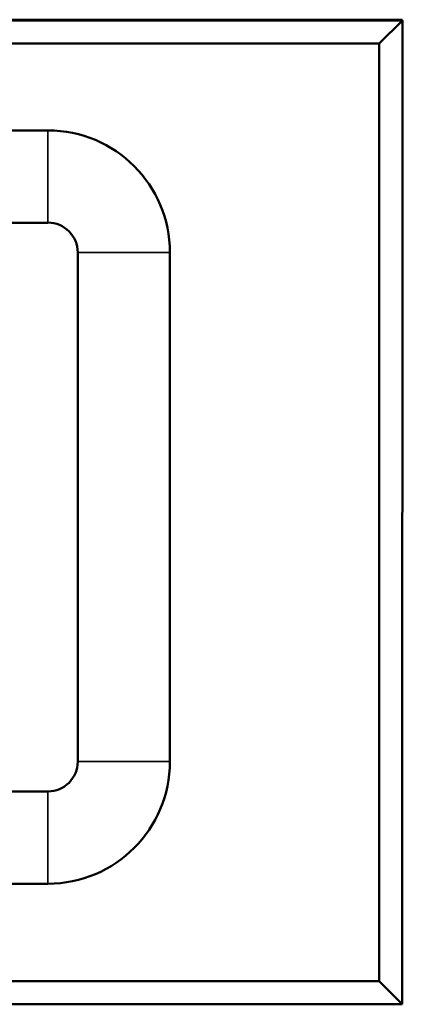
# Model space of a CAD drawing. Header units: inches. Extents: x 23.7 to 69.9, y 6 to 64.2.
# Tile 104 of 158: x 59.4 to 59.9, y 21 to 22.3. Entities that reach past the tile are written whole.
import ezdxf

# ---------------------------------------------------------------- set-up
doc = ezdxf.new("R2010")
doc.units = ezdxf.units.IN
doc.header["$MEASUREMENT"] = 0
doc.layers.add('Visible (ANSI)', color=7, linetype='Continuous', lineweight=50)
doc.layers.add('Visible Narrow (ANSI)', color=7, linetype='Continuous', lineweight=35)

msp = doc.modelspace()

# ---------------------------------------------------------------- linework, layer by layer
at = {"layer": 'Visible (ANSI)'}
for p, q in [((55.7736, 22.3219), (59.8955, 22.3219)), ((59.8956, 22.3209), (55.7738, 22.321)), ((59.8656, 22.2909), (59.8956, 22.3209)), ((59.8955, 22.3219), (59.8955, 22.3209)), ((59.8955, 21.0409), (59.8956, 22.3209)), ((55.8038, 22.291), (59.8656, 22.2909)), ((59.8656, 22.2909), (59.8655, 21.0709)), ((59.434, 22.1778), (56.2415, 22.1779)), ((56.2415, 22.0579), (59.434, 22.0578)), ((59.4728, 22.0191), (59.4728, 21.3566)), ((59.5928, 21.3566), (59.5928, 22.0191)), ((59.434, 21.3178), (56.2415, 21.3179)), ((56.2415, 21.1979), (59.434, 21.1978)), ((59.8655, 21.0709), (55.8037, 21.071)), ((59.8655, 21.0709), (59.8955, 21.0409)), ((55.7737, 21.041), (59.8955, 21.0409))]:
    msp.add_line(p, q, dxfattribs=at)
for centre, radius, start, end in [((59.434, 22.0191), 0.1588, 359.9982, 89.9982), ((59.434, 22.0191), 0.0388, 359.9982, 89.9982), ((59.434, 21.3566), 0.1588, 269.9982, 359.9982), ((59.434, 21.3566), 0.0388, 269.9982, 359.9982)]:
    msp.add_arc(centre, radius, start, end, dxfattribs=at)
at = {"layer": 'Visible Narrow (ANSI)'}
for p, q in [((59.434, 22.0578), (59.434, 22.1778)), ((59.4728, 22.0191), (59.5928, 22.0191)), ((59.4728, 21.3566), (59.5928, 21.3566)), ((59.434, 21.3178), (59.434, 21.1978))]:
    msp.add_line(p, q, dxfattribs=at)

doc.saveas('drawing.dxf')
